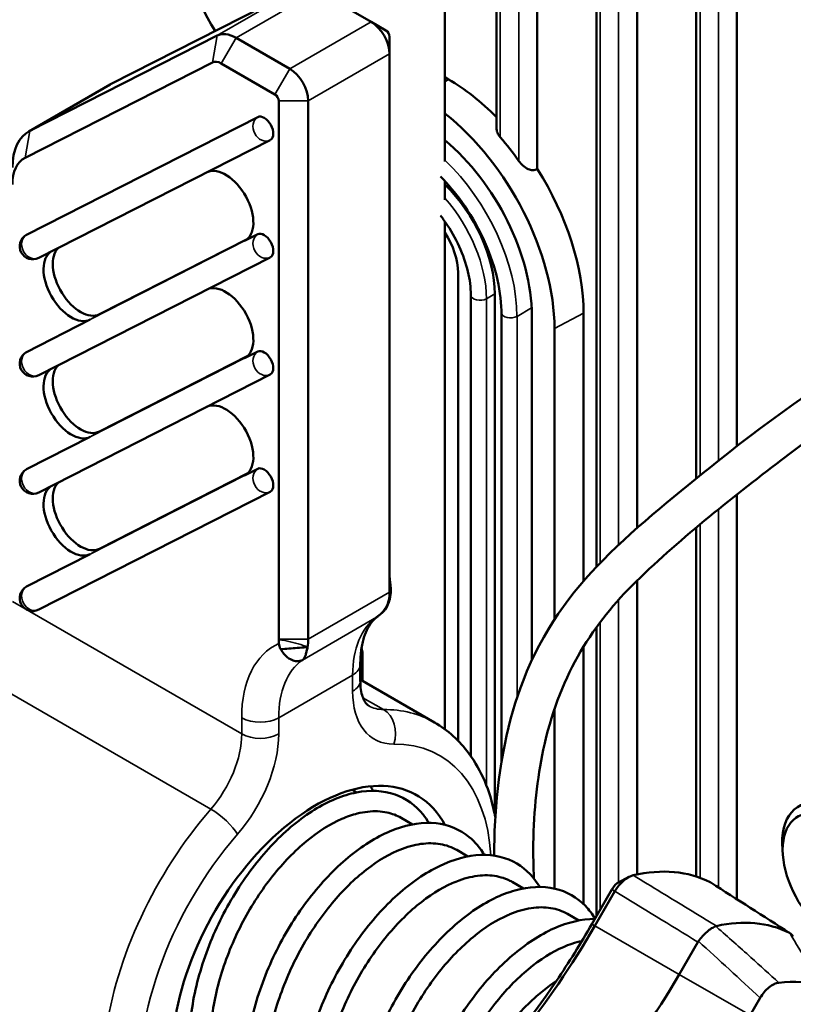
# Model space of a CAD drawing. Header units: millimetres. Extents: x 0 to 4638, y -120 to 1188.
# Tile 177 of 256: x 1346 to 1365, y 437 to 462. Entities that reach past the tile are written whole.
import ezdxf

# ---------------------------------------------------------------- set-up
doc = ezdxf.new("R2010")
doc.units = ezdxf.units.MM
doc.header["$LTSCALE"] = 2
doc.layers.add('Sichtbar (ISO)', color=7, linetype='Continuous', lineweight=50)
doc.layers.add('Sichtbar schmal (ISO)', color=7, linetype='Continuous', lineweight=35)

msp = doc.modelspace()

# ---------------------------------------------------------------- linework, layer by layer
at = {"layer": 'Sichtbar (ISO)'}
for p, q in [((1362.8618, 450.6426), (1362.8618, 492.1613)), ((1361.3567, 449.384), (1361.3567, 491.8494)), ((1363.9023, 451.4757), (1363.9023, 486.8486)), ((1357.7706, 459.5788), (1357.7706, 480.8881)), ((1358.8111, 458.5411), (1358.8111, 480.2874)), ((1360.3162, 448.3923), (1360.3162, 479.4184)), ((1356.456, 458.7264), (1356.456, 464.0413)), ((1352.7202, 463.139), (1347.9482, 460.708)), ((1354.5743, 462.2905), (1353.2048, 463.0811)), ((1354.5743, 462.2905), (1354.9515, 462.0727)), ((1345.8741, 459.5105), (1350.6461, 461.9415)), ((1351.1307, 461.8836), (1352.5002, 461.093)), ((1355.0457, 461.474), (1355.0457, 461.9094)), ((1355.0457, 447.7502), (1355.0457, 461.474)), ((1350.5274, 461.2574), (1345.7554, 458.8265)), ((1352.1231, 460.4398), (1350.7536, 461.2304)), ((1356.456, 460.8785), (1356.5495, 460.8245)), ((1345.8433, 459.4938), (1347.9175, 460.6913)), ((1352.2173, 446.5527), (1352.2173, 460.2765)), ((1352.9716, 460.2765), (1352.9716, 446.5527)), ((1345.7869, 456.8604), (1351.6837, 459.8643)), ((1351.9966, 459.2759), (1346.0998, 456.2719)), ((1356.456, 457.7552), (1356.456, 458.2286)), ((1356.456, 444.2522), (1356.456, 457.1991)), ((1347.6494, 454.8351), (1351.429, 456.7606)), ((1351.3493, 456.7039), (1351.6837, 456.8743)), ((1351.9966, 456.2859), (1346.0998, 453.2819)), ((1356.7893, 443.962), (1356.7893, 455.8933)), ((1357.1173, 455.3243), (1357.1173, 443.5668)), ((1357.7278, 455.3515), (1357.7278, 442.0767)), ((1345.7869, 453.8703), (1347.4137, 454.6991)), ((1357.8951, 454.8752), (1357.8951, 443.4053)), ((1358.6709, 446.0135), (1358.6709, 454.807)), ((1359.9931, 448.0367), (1359.9931, 454.8602)), ((1359.2489, 447.0523), (1359.2489, 454.4733)), ((1347.6494, 451.8451), (1351.429, 453.7706)), ((1351.3493, 453.7139), (1351.6837, 453.8843)), ((1351.9966, 453.2958), (1346.0998, 450.2919)), ((1345.7869, 450.8803), (1347.4137, 451.7091)), ((1347.6494, 448.8551), (1351.429, 450.7806)), ((1351.3493, 450.7239), (1351.6837, 450.8943)), ((1351.9966, 450.3058), (1346.0998, 447.3019)), ((1363.9023, 439.9167), (1363.9023, 450.2404)), ((1362.8618, 440.4986), (1362.8618, 449.3967)), ((1345.7869, 447.8903), (1347.4137, 448.719)), ((1361.3567, 440.5505), (1361.3567, 448.0441)), ((1360.3162, 439.4785), (1360.3162, 446.8506)), ((1352.7243, 446.4279), (1352.725, 446.4275)), ((1352.8732, 446.3419), (1352.8739, 446.3415)), ((1352.9438, 446.3011), (1352.9438, 446.3011)), ((1354.3582, 446.2338), (1354.3582, 445.4846)), ((1359.9931, 439.7914), (1359.9931, 446.3626)), ((1354.2982, 445.4927), (1354.2982, 445.907)), ((1354.2982, 445.5192), (1356.1887, 444.4277)), ((1359.2489, 440.1901), (1359.2489, 444.7692)), ((1354.0951, 442.7112), (1354.2136, 442.6428)), ((1355.3411, 441.9919), (1355.6278, 441.8263)), ((1356.7556, 441.1752), (1357.0416, 441.01)), ((1365.072, 441.034), (1365.0599, 441.1867)), ((1358.1699, 440.3586), (1358.4559, 440.1935)), ((1360.2052, 439.2861), (1360.7126, 440.1649)), ((1360.7873, 440.1218), (1360.2799, 439.243)), ((1359.5838, 439.5423), (1359.8704, 439.3768)), ((1362.4281, 438.0027), (1362.9044, 438.8276)), ((1364.2378, 436.9579), (1364.4931, 437.4002))]:
    msp.add_line(p, q, dxfattribs=at)
for centre, start, end in [((1351.8452, 459.5729), 296.99551, 300), ((1345.9485, 456.5689), 120, 296.99551), ((1351.8452, 456.5829), 296.99551, 300), ((1345.9485, 453.5789), 120, 296.99551), ((1351.8452, 453.5929), 296.99551, 300), ((1345.9485, 450.5889), 120, 296.99551), ((1351.8452, 450.6028), 296.99551, 300), ((1345.9485, 447.5989), 120, 296.99551)]:
    msp.add_arc(centre, 0.3333, start, end, dxfattribs=at)
for centre, major_axis, ratio, start_param, end_param in [((1351.9816, 463.1598), (1.5167, -2.6269), 0.5773503, 3.7807977, 4.7991013), ((1354.5743, 461.7461), (-0.3333, 0.5774), 0.5773503, 3.9269908, 5.4977871), ((1351.1307, 461.0671), (-0.5, 0.866), 0.5773503, 5.4977871, 6.2528915), ((1354.9515, 461.9639), (0.0667, -0.1155), 0.5773503, 0.7853982, 2.3561945), ((1350.7536, 460.8494), (-0.2333, 0.4041), 0.5773503, 5.4977871, 6.2528915), ((1352.5002, 460.5486), (0.3333, -0.5774), 0.5773503, 0.7853982, 2.3561945), ((1356.5495, 456.8483), (2.4349, -4.2174), 0.5773503, 1.9936966, 2.3561945), ((1348.9175, 458.9593), (-1, 1.7321), 0.5773503, 6.2528915, 6.2831853), ((1352.1231, 460.3309), (-0.0667, 0.1155), 0.5773503, 3.9269908, 5.4977871), ((1351.8452, 459.5729), (-0.1667, 0.2887), 0.5773503, 3.1415927, 6.2528915), ((1355.8424, 456.44), (2.4087, -4.1721), 0.5773503, 0.7853982, 2.1750763), ((1346.8433, 457.7618), (-1, 1.7321), 0.5773503, 6.2528915, 7.0685835), ((1355.8424, 456.44), (2, -3.4641), 0.5773503, 0.7853982, 2.1375135), ((1356.3138, 456.7122), (2.4262, -4.2023), 0.5773503, 1.7246092, 1.8860264), ((1346.4662, 457.5441), (-0.7333, 1.2702), 0.5773503, 6.2528915, 7.0685835), ((1350.8646, 457.5783), (0.5, -0.866), 0.5773503, 6.2528915, 9.3697583), ((1356.5495, 456.8483), (2.4349, -4.2174), 0.5773503, 0.7853982, 1.639687), ((1355.8421, 456.4402), (1.3333, -2.3094), 0.5773503, 0.7853982, 2.0245897), ((1345.9485, 456.5689), (-0.1667, 0.2887), 0.5773503, 6.2528915, 6.2831853), ((1351.8452, 456.5829), (-0.1667, 0.2887), 0.5773503, 3.1415927, 6.2528915), ((1355.8424, 456.44), (0.6696, -1.1597), 0.5773503, 0.7853982, 1.6512404), ((1347.1648, 455.7095), (-0.5, 0.866), 0.5773503, 0.1407015, 3.1112989), ((1346.9291, 455.5734), (-0.5, 0.866), 0.5773503, 6.2776175, 9.3944842), ((1350.8646, 454.5883), (0.5, -0.866), 0.5773503, 6.2528915, 9.3697583), ((1345.9485, 453.5789), (-0.1667, 0.2887), 0.5773503, 6.2528915, 6.2831853), ((1351.8452, 453.5929), (-0.1667, 0.2887), 0.5773503, 3.1415927, 6.2528915), ((1346.9291, 452.5834), (-0.5, 0.866), 0.5773503, 6.2776175, 9.3944842), ((1347.1648, 452.7195), (-0.5, 0.866), 0.5773503, 0.1407015, 3.1112989), ((1350.8646, 451.5983), (0.5, -0.866), 0.5773503, 6.2528915, 9.3697583), ((1351.8452, 450.6028), (-0.1667, 0.2887), 0.5773503, 3.1415927, 6.2528915), ((1345.9485, 450.5889), (-0.1667, 0.2887), 0.5773503, 6.2528915, 6.2831853), ((1346.9291, 449.5934), (-0.5, 0.866), 0.5773503, 6.2776175, 9.3944842), ((1347.1648, 449.7295), (-0.5, 0.866), 0.5773503, 0.1407015, 3.1112989), ((1345.9485, 447.5989), (-0.1667, 0.2887), 0.5773503, 6.2528915, 6.2831853), ((1354.1029, 448.2945), (-0.6667, 1.1547), 0.5773503, 3.7296733, 3.9269908), ((1351.6517, 446.8793), (-0.4, 0.6928), 0.5773503, 3.9109501, 3.9269908), ((1352.0288, 447.097), (0.6667, -1.1547), 0.5773503, 0.588399, 0.7853982), ((1353.1601, 438.0934), (-2.5833, -4.4745), 0.5773503, 2.8013044, 6.6007042), ((1366.5003, 440.5153), (-1.0233, 1.7724), 0.5773503, 4.4444757, 7.1646506), ((1366.3595, 440.434), (0.9146, -1.5841), 0.5773503, 1.302883, 6.5510986), ((1359.8304, 434.2423), (3.4942, 6.0521), 0.5773503, 0.0309398, 0.492659), ((1361.9268, 433.0319), (3.4424, 5.9624), 0.5773503, 0.0408724, 0.4827264), ((1353.6074, 443.0954), (-6.6725, -11.5571), 0.5773503, 1.0471976, 1.5707963), ((1353.3719, 443.2314), (6.8333, 11.8357), 0.5773503, 4.5870287, 4.712389), ((1363.445, 439.1436), (0.1289, -0.0452), 0.6506282, 2.3275906, 2.4825589), ((1365.2914, 438.9787), (0.1069, -0.0978), 0.2507014, 2.2840431, 2.4390115), ((1363.0042, 438.7803), (-0.0879, -0.1258), 0.7148938, 4.6776635, 4.8328308), ((1355.7039, 441.885), (6.7243, 11.6467), 0.5773503, 4.1887902, 4.712389), ((1353.3719, 443.2314), (6.8333, 11.8357), 0.5773503, 4.3141505, 4.5870287), ((1359.5948, 434.3783), (2.2333, 3.8682), 0.5773503, 0.8797689, 1.738225), ((1363.366, 432.201), (3.072, 5.3209), 0.5773503, 0.1163107, 0.407288)]:
    msp.add_ellipse(centre, major_axis=major_axis, ratio=ratio, start_param=start_param, end_param=end_param, dxfattribs=at)
for points, knots in [([(1357.7707, 459.5788), (1357.7707, 459.5442), (1357.7782, 459.5065), (1357.809, 459.4283), (1357.834, 459.388), (1357.8646, 459.3512), (1357.8664, 459.349), (1357.8683, 459.3468)], [0.039693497, 0.039693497, 0.039693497, 0.039693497, 0.058571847, 0.058571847, 0.079588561, 0.079588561, 0.080909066, 0.080909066, 0.080909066, 0.080909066]), ([(1357.7143, 441.0284), (1357.7119, 441.3735), (1357.7216, 441.7112), (1357.8208, 443.3107), (1358.0617, 444.4846), (1358.9327, 446.7454), (1359.6703, 447.7496), (1361.4204, 449.5019), (1362.4127, 450.2765), (1366.2909, 453.4237), (1369.603, 455.0827), (1372.228, 458.3122), (1372.4695, 458.6278), (1372.7031, 458.9537)], [1.5446261, 1.5446261, 1.5446261, 1.5446261, 1.7392375, 1.7392375, 2.4902205, 2.4902205, 3.4015377, 3.4015377, 4.4417001, 4.4417001, 7.4828481, 7.4828481, 7.8009306, 7.8009306, 7.8009306, 7.8009306]), ([(1358.3397, 458.7403), (1358.3681, 458.6999), (1358.4034, 458.6599), (1358.4857, 458.5879), (1358.5334, 458.557), (1358.617, 458.5216), (1358.6577, 458.511), (1358.7356, 458.5093), (1358.7727, 458.5184), (1358.8028, 458.536), (1358.8056, 458.5376), (1358.8084, 458.5393), (1358.8111, 458.5411)], [0.255604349, 0.255604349, 0.255604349, 0.255604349, 0.277726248, 0.277726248, 0.301745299, 0.301745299, 0.320324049, 0.320324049, 0.338902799, 0.338902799, 0.338902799, 0.340621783, 0.340621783, 0.340621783, 0.340621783]), ([(1373.5903, 458.4998), (1371.286, 455.272), (1367.9508, 453.3499), (1363.7206, 450.1119), (1362.3877, 449.0706), (1360.1749, 446.8701), (1359.3426, 445.5292), (1358.81, 442.9923), (1358.7216, 442.1881), (1358.7058, 441.0453), (1358.7107, 440.7489), (1358.7258, 440.4463)], [0, 0, 0, 0, 3.0586158, 3.0586158, 4.4328919, 4.4328919, 5.6645917, 5.6645917, 6.1666787, 6.1666787, 6.337004, 6.337004, 6.337004, 6.337004]), ([(1356.3455, 458.3442), (1356.5369, 458.1504), (1356.7198, 457.9324), (1357.0908, 457.4138), (1357.2716, 457.1055), (1357.57, 456.4719), (1357.6874, 456.1467), (1357.8473, 455.5155), (1357.8899, 455.2095), (1357.895, 454.9109), (1357.8951, 454.893), (1357.8951, 454.8752)], [5.0729928, 5.0729928, 5.0729928, 5.0729928, 5.3302853, 5.3302853, 5.6417563, 5.6417563, 5.9532896, 5.9532896, 6.2633036, 6.2633036, 6.2831853, 6.2831853, 6.2831853, 6.2831853]), ([(1356.3423, 457.3527), (1356.3696, 457.3177), (1356.3965, 457.282), (1356.5593, 457.0573), (1356.6816, 456.8524), (1356.8847, 456.4305), (1356.9655, 456.2136), (1357.0776, 455.7928), (1357.1091, 455.5889), (1357.1168, 455.3759), (1357.1173, 455.3499), (1357.1173, 455.3243)], [5.2603203, 5.2603203, 5.2603203, 5.2603203, 5.3195612, 5.3195612, 5.6270186, 5.6270186, 5.9346659, 5.9346659, 6.2401838, 6.2401838, 6.2831853, 6.2831853, 6.2831853, 6.2831853]), ([(1355.0457, 448.1434), (1355.0464, 448.1143), (1355.0491, 448.0829), (1355.0581, 448.0048), (1355.065, 447.9584), (1355.0725, 447.9096)], [-0.039679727, -0.039679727, -0.039679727, -0.039679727, -0.022422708, -0.022422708, -0.000049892, -0.000049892, -0.000049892, -0.000049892]), ([(1355.0725, 447.9096), (1355.0928, 447.7695), (1355.0651, 447.5888), (1355.0221, 447.4804), (1355.0149, 447.4623), (1355.0077, 447.4459), (1355.0008, 447.4313), (1354.9521, 447.3289), (1354.865, 447.2011), (1354.709, 447.1069)], [0, 0, 0, 0, 0.4287022, 0.4287022, 0.4287022, 0.5, 0.5, 0.5, 1, 1, 1, 1]), ([(1355.0725, 447.9096), (1355.0704, 447.898), (1355.0683, 447.8865), (1355.0663, 447.875), (1355.0591, 447.8352), (1355.0521, 447.7963), (1355.0459, 447.7587), (1355.0459, 447.7582), (1355.0458, 447.7578), (1355.0457, 447.7574)], [0.00005818, 0.00005818, 0.00005818, 0.00005818, 0.08636087, 0.08636087, 0.08636087, 0.38785991, 0.38785991, 0.38785991, 0.39130453, 0.39130453, 0.39130453, 0.39130453]), ([(1354.709, 447.1069), (1354.7612, 447.1418), (1354.8027, 447.1777), (1354.8354, 447.2103), (1354.8682, 447.2428), (1354.8759, 447.2505), (1354.9097, 447.2953), (1354.9772, 447.3849), (1355.0131, 447.4735), (1355.0275, 447.5478)], [0, 0, 0, 0, 0.25, 0.25, 0.25, 0.5, 0.5, 0.5, 0.99933056, 0.99933056, 0.99933056, 0.99933056]), ([(1354.2982, 445.907), (1354.2982, 446.0394), (1354.3067, 446.1637), (1354.3385, 446.3922), (1354.3618, 446.4964), (1354.4195, 446.6821), (1354.4539, 446.7634), (1354.5293, 446.9033), (1354.5702, 446.9619), (1354.6557, 447.0597), (1354.7003, 447.0992), (1354.7475, 447.1318)], [3.14159265, 3.14159265, 3.14159265, 3.14159265, 3.28930572, 3.28930572, 3.43701878, 3.43701878, 3.58473184, 3.58473184, 3.7324449, 3.7324449, 3.88015796, 3.88015796, 3.88015796, 3.88015796]), ([(1352.2221, 446.4384), (1352.2204, 446.4562), (1352.219, 446.4738), (1352.2174, 446.5085), (1352.217, 446.5255), (1352.2173, 446.5423)], [-0.018619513, -0.018619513, -0.018619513, -0.018619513, -0.009305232, -0.009305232, -0.000000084, -0.000000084, -0.000000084, -0.000000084]), ([(1352.2688, 446.2937), (1352.2549, 446.316), (1352.2448, 446.3399), (1352.2296, 446.389), (1352.2246, 446.4137), (1352.2221, 446.4384)], [-0.025901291, -0.025901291, -0.025901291, -0.025901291, -0.012946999, -0.012946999, -0.00002083, -0.00002083, -0.00002083, -0.00002083]), ([(1352.9534, 446.35), (1352.9447, 446.3491), (1352.936, 446.3482), (1352.9274, 446.3473), (1352.8486, 446.3391), (1352.7691, 446.3324), (1352.6898, 446.3257), (1352.6196, 446.3197), (1352.5493, 446.3138), (1352.4792, 446.3083), (1352.4089, 446.3027), (1352.3388, 446.2976), (1352.2688, 446.2937)], [0.00051604, 0.00051604, 0.00051604, 0.00051604, 0.0387551, 0.0387551, 0.0387551, 0.38573858, 0.38573858, 0.38573858, 0.69249709, 0.69249709, 0.69249709, 0.99994186, 0.99994186, 0.99994186, 0.99994186]), ([(1352.8234, 446.0183), (1352.778, 445.994), (1352.7299, 445.9866), (1352.6846, 445.9886), (1352.6361, 445.9906), (1352.5903, 446.0036), (1352.5531, 446.0198), (1352.543, 446.0241), (1352.5318, 446.0295), (1352.5195, 446.036), (1352.4706, 446.0621), (1352.4065, 446.1097), (1352.3501, 446.1761), (1352.3198, 446.2118), (1352.2916, 446.253), (1352.2688, 446.2937)], [0, 0, 0, 0, 0.2411882, 0.2411882, 0.2411882, 0.5, 0.5, 0.5, 0.5697242, 0.5697242, 0.5697242, 0.849654, 0.849654, 0.849654, 1, 1, 1, 1]), ([(1352.9534, 446.35), (1352.9463, 446.3136), (1352.9392, 446.2763), (1352.9309, 446.24), (1352.9301, 446.2364), (1352.9292, 446.2326), (1352.9283, 446.2287), (1352.9198, 446.1932), (1352.9067, 446.1513), (1352.9008, 446.1357), (1352.8932, 446.1154), (1352.8826, 446.0906), (1352.8667, 446.0665), (1352.8555, 446.0494), (1352.8417, 446.0327), (1352.8234, 446.0183)], [0, 0, 0, 0, 0.25, 0.25, 0.25, 0.2748319, 0.2748319, 0.2748319, 0.5, 0.5, 0.5, 0.7929474, 0.7929474, 0.7929474, 1, 1, 1, 1]), ([(1354.2982, 445.4927), (1354.2982, 445.4089), (1354.3039, 445.332), (1354.3243, 445.1954), (1354.3389, 445.1357), (1354.3726, 445.0352), (1354.3917, 444.9945), (1354.4296, 444.9305), (1354.4483, 444.9071), (1354.4834, 444.8716), (1354.4997, 444.8593), (1354.5171, 444.8493)], [1.57079633, 1.57079633, 1.57079633, 1.57079633, 1.72787596, 1.72787596, 1.88495559, 1.88495559, 2.04203522, 2.04203522, 2.19911486, 2.19911486, 2.35619449, 2.35619449, 2.35619449, 2.35619449]), ([(1357.7403, 442.0118), (1357.7343, 442.044), (1357.728, 442.0761), (1357.6029, 442.6812), (1357.3874, 443.2031), (1356.8291, 443.9587), (1356.5309, 444.2301), (1356.1887, 444.4277)], [4.90423927, 4.90423927, 4.90423927, 4.90423927, 4.92255631, 4.92255631, 5.25142373, 5.25142373, 5.49778714, 5.49778714, 5.49778714, 5.49778714]), ([(1352.0101, 433.2449), (1351.9275, 433.2572), (1351.8463, 433.2737), (1351.424, 433.3833), (1351.1086, 433.5537), (1350.5988, 434.0187), (1350.3954, 434.31), (1350.0943, 434.9909), (1349.9971, 435.3922), (1349.9194, 436.2646), (1349.9427, 436.7492), (1350.107, 437.7344), (1350.2513, 438.2476), (1350.636, 439.2295), (1350.8801, 439.7109), (1351.4339, 440.5871), (1351.7501, 440.9932), (1352.4144, 441.6845), (1352.7708, 441.9779), (1353.4846, 442.4198), (1353.8516, 442.5724), (1354.5446, 442.7073), (1354.8863, 442.6921), (1355.4625, 442.4912), (1355.7107, 442.3132), (1355.9519, 442.0107), (1356.0004, 441.9399), (1356.0446, 441.865)], [17.940654, 17.940654, 17.940654, 17.940654, 17.9938515, 17.9938515, 18.2240078, 18.2240078, 18.4441458, 18.4441458, 18.6727404, 18.6727404, 18.9103312, 18.9103312, 19.1498613, 19.1498613, 19.3868099, 19.3868099, 19.6230654, 19.6230654, 19.860015, 19.860015, 20.0998478, 20.0998478, 20.3378778, 20.3378778, 20.560348, 20.560348, 20.6224203, 20.6224203, 20.6224203, 20.6224203]), ([(1355.3411, 441.9919), (1355.2296, 442.0562), (1355.1081, 442.1026), (1354.9013, 442.1467), (1354.822, 442.1566), (1354.5757, 442.1669), (1354.4014, 442.1476), (1354.0913, 442.0699), (1353.9592, 442.0245), (1353.8251, 441.9663)], [16.35925317, 16.35925317, 16.35925317, 16.35925317, 16.47109736, 16.47109736, 16.53668883, 16.53668883, 16.66851756, 16.66851756, 16.7624265, 16.7624265, 16.7624265, 16.7624265]), ([(1353.8251, 441.9663), (1353.5353, 441.8406), (1353.2252, 441.646), (1352.6278, 441.151), (1352.3329, 440.8474), (1351.7877, 440.1606), (1351.5312, 439.7679), (1351.0927, 438.9414), (1350.9059, 438.497), (1350.6296, 437.615), (1350.5365, 437.1664), (1350.463, 436.3955), (1350.4648, 436.0582), (1350.5013, 435.75)], [0, 0, 0, 0, 0.2120516, 0.2120516, 0.4192853, 0.4192853, 0.629383, 0.629383, 0.8413334, 0.8413334, 1.053145, 1.053145, 1.2278041, 1.2278041, 1.2278041, 1.2278041]), ([(1353.4239, 432.4286), (1353.1231, 432.4739), (1352.8384, 432.5753), (1352.3016, 432.9049), (1352.0525, 433.1547), (1351.6699, 433.7531), (1351.5297, 434.1115), (1351.3602, 434.9129), (1351.3346, 435.3702), (1351.4035, 436.3234), (1351.5011, 436.8316), (1351.8031, 437.8275), (1352.0109, 438.3276), (1352.5046, 439.257), (1352.7962, 439.6983), (1353.4244, 440.4718), (1353.7688, 440.8138), (1354.4701, 441.3613), (1354.8357, 441.5725), (1355.5475, 441.8359), (1355.9029, 441.89), (1356.5453, 441.8198), (1356.8392, 441.6986), (1357.2259, 441.3789), (1357.3544, 441.2255), (1357.4586, 441.0486)], [13.3622907, 13.3622907, 13.3622907, 13.3622907, 13.5560689, 13.5560689, 13.7786544, 13.7786544, 14.0023435, 14.0023435, 14.2373518, 14.2373518, 14.4763692, 14.4763692, 14.7144131, 14.7144131, 14.9509791, 14.9509791, 15.1874217, 15.1874217, 15.4259254, 15.4259254, 15.6662033, 15.6662033, 15.8977287, 15.8977287, 16.0439591, 16.0439591, 16.0439591, 16.0439591]), ([(1355.2375, 441.1487), (1354.9481, 441.0229), (1354.6382, 440.8282), (1354.0413, 440.3336), (1353.7463, 440.0297), (1353.2008, 439.3423), (1352.9442, 438.9493), (1352.5062, 438.1229), (1352.3197, 437.6789), (1352.0435, 436.7972), (1351.9505, 436.3483), (1351.8783, 435.5877), (1351.8792, 435.2604), (1351.9128, 434.9597)], [0, 0, 0, 0, 0.2115766, 0.2115766, 0.4189944, 0.4189944, 0.6291984, 0.6291984, 0.8409185, 0.8409185, 1.0528583, 1.0528583, 1.2223533, 1.2223533, 1.2223533, 1.2223533]), ([(1356.7556, 441.1752), (1356.7416, 441.1832), (1356.7275, 441.191), (1356.5804, 441.2682), (1356.4343, 441.3134), (1356.1197, 441.353), (1355.9522, 441.3473), (1355.6029, 441.2851), (1355.4223, 441.2291), (1355.2375, 441.1487)], [20.58076095, 20.58076095, 20.58076095, 20.58076095, 20.59475734, 20.59475734, 20.72497979, 20.72497979, 20.85520143, 20.85520143, 20.98443121, 20.98443121, 20.98443121, 20.98443121]), ([(1354.8386, 431.6116), (1354.6806, 431.6351), (1354.5276, 431.6741), (1354.0566, 431.848), (1353.7625, 432.048), (1353.2962, 432.5614), (1353.1143, 432.8763), (1352.8575, 433.6), (1352.7843, 434.021), (1352.7565, 434.9257), (1352.8059, 435.4229), (1353.0196, 436.4169), (1353.1863, 436.9263), (1353.6102, 437.8931), (1353.8721, 438.3629), (1354.4546, 439.2081), (1354.7824, 439.5941), (1355.4625, 440.2385), (1355.823, 440.5045), (1356.5377, 440.8863), (1356.9007, 441.0057), (1357.5837, 441.0723), (1357.9122, 441.0196), (1358.4504, 440.7516), (1358.6698, 440.5502), (1358.8464, 440.2762), (1358.8598, 440.2545), (1358.8728, 440.2323)], [8.7830729, 8.7830729, 8.7830729, 8.7830729, 8.8845157, 8.8845157, 9.1125909, 9.1125909, 9.3333169, 9.3333169, 9.5641138, 9.5641138, 9.8032458, 9.8032458, 10.0416237, 10.0416237, 10.2786129, 10.2786129, 10.5151946, 10.5151946, 10.7525304, 10.7525304, 10.9922626, 10.9922626, 11.2301595, 11.2301595, 11.4471103, 11.4471103, 11.4654607, 11.4654607, 11.4654607, 11.4654607]), ([(1358.1699, 440.3586), (1358.1314, 440.3809), (1358.0916, 440.401), (1357.9126, 440.4794), (1357.7618, 440.515), (1357.439, 440.5353), (1357.2679, 440.5198), (1357.0006, 440.4583), (1356.9097, 440.4314), (1356.7595, 440.3773), (1356.7008, 440.3538), (1356.6418, 440.3279)], [24.80222604, 24.80222604, 24.80222604, 24.80222604, 24.8408823, 24.8408823, 24.97123875, 24.97123875, 25.10159778, 25.10159778, 25.16688396, 25.16688396, 25.20815769, 25.20815769, 25.20815769, 25.20815769]), ([(1356.6418, 440.3279), (1356.3531, 440.201), (1356.0443, 440.0059), (1355.4485, 439.5105), (1355.1539, 439.2061), (1354.6088, 438.5172), (1354.3522, 438.123), (1353.915, 437.2951), (1353.7294, 436.8509), (1353.455, 435.9699), (1353.363, 435.5219), (1353.2929, 434.7703), (1353.2936, 434.4504), (1353.3256, 434.1559)], [0, 0, 0, 0, 0.2108023, 0.2108023, 0.4181092, 0.4181092, 0.628674, 0.628674, 0.8403468, 0.8403468, 1.0519907, 1.0519907, 1.2175919, 1.2175919, 1.2175919, 1.2175919]), ([(1354.8815, 431.5591), (1354.7669, 431.6954), (1354.6653, 431.8477), (1354.4069, 432.3368), (1354.2896, 432.7166), (1354.1675, 433.5571), (1354.1677, 434.0326), (1354.2883, 435.0065), (1354.4107, 435.517), (1354.7569, 436.5063), (1354.9846, 436.9976), (1355.5117, 437.9012), (1355.8173, 438.3251), (1356.4666, 439.0567), (1356.8182, 439.3736), (1357.5253, 439.8646), (1357.8902, 440.0446), (1358.5967, 440.2426), (1358.9476, 440.2605), (1359.5579, 440.118), (1359.8281, 439.9645), (1360.13, 439.651), (1360.2124, 439.5421), (1360.2837, 439.422)], [4.5526921, 4.5526921, 4.5526921, 4.5526921, 4.6667682, 4.6667682, 4.8923263, 4.8923263, 5.1301724, 5.1301724, 5.3688062, 5.3688062, 5.6063731, 5.6063731, 5.8429922, 5.8429922, 6.0797762, 6.0797762, 6.3180026, 6.3180026, 6.5591152, 6.5591152, 6.7853847, 6.7853847, 6.8847791, 6.8847791, 6.8847791, 6.8847791]), ([(1359.5838, 439.5423), (1359.5179, 439.5803), (1359.4484, 439.6121), (1359.232, 439.6876), (1359.0762, 439.7125), (1358.8277, 439.7114), (1358.7423, 439.7046), (1358.4792, 439.6647), (1358.2959, 439.6121), (1358.0928, 439.5275), (1358.0774, 439.521), (1358.062, 439.5142)], [29.02343137, 29.02343137, 29.02343137, 29.02343137, 29.0896168, 29.0896168, 29.22004162, 29.22004162, 29.28540302, 29.28540302, 29.41714066, 29.41714066, 29.42792308, 29.42792308, 29.42792308, 29.42792308]), ([(1358.062, 439.5142), (1357.7761, 439.3894), (1357.47, 439.1974), (1356.8769, 438.7079), (1356.5821, 438.4055), (1356.0358, 437.7196), (1355.7783, 437.3264), (1355.3387, 436.5), (1355.1516, 436.0562), (1354.8744, 435.1753), (1354.7807, 434.7272), (1354.7067, 433.9659), (1354.7069, 433.6372), (1354.74, 433.3352)], [0, 0, 0, 0, 0.20894, 0.20894, 0.4160636, 0.4160636, 0.6266261, 0.6266261, 0.8383728, 0.8383728, 1.0499214, 1.0499214, 1.2198244, 1.2198244, 1.2198244, 1.2198244]), ([(1355.6409, 433.691), (1355.6776, 433.9916), (1355.7373, 434.2991), (1355.9481, 435.1024), (1356.1372, 435.608), (1356.5996, 436.5566), (1356.8779, 437.0118), (1357.4863, 437.8204), (1357.8239, 438.1837), (1358.5165, 438.7771), (1358.8796, 439.0139), (1359.5909, 439.3321), (1359.9485, 439.4172), (1360.28, 439.4157)], [0.5493823, 0.5493823, 0.5493823, 0.5493823, 0.6956488, 0.6956488, 0.9339413, 0.9339413, 1.1706245, 1.1706245, 1.4072762, 1.4072762, 1.6449506, 1.6449506, 1.8828779, 1.8828779, 1.8828779, 1.8828779]), ([(1362.9174, 438.8475), (1362.9503, 438.8922), (1362.9855, 438.9352), (1363.06, 439.017), (1363.0991, 439.0552), (1363.1777, 439.123), (1363.2168, 439.1524), (1363.292, 439.1998), (1363.3276, 439.218), (1363.3611, 439.2307)], [-0.1015297, -0.1015297, -0.1015297, -0.1015297, -0.07652831, -0.07652831, -0.05074971, -0.05074971, -0.02499794, -0.02499794, 0, 0, 0, 0]), ([(1365.338, 438.968), (1365.3329, 438.9763), (1365.3273, 438.9842), (1365.2991, 439.0206), (1365.2718, 439.0444), (1365.24, 439.0629)], [0.069863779, 0.069863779, 0.069863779, 0.069863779, 0.076531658, 0.076531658, 0.101529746, 0.101529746, 0.101529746, 0.101529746]), ([(1359.4789, 438.6992), (1359.1918, 438.5742), (1358.8842, 438.3814), (1358.2899, 437.8905), (1357.9955, 437.5882), (1357.4495, 436.9026), (1357.192, 436.5094), (1356.7526, 435.683), (1356.5656, 435.2394), (1356.3718, 434.6238), (1356.3236, 434.4474), (1356.2831, 434.2718)], [0, 0, 0, 0, 0.21002263, 0.21002263, 0.41693815, 0.41693815, 0.62751944, 0.62751944, 0.83914984, 0.83914984, 0.92334868, 0.92334868, 0.92334868, 0.92334868]), ([(1359.949, 438.8531), (1359.864, 438.8349), (1359.7775, 438.8108), (1359.6202, 438.7573), (1359.5498, 438.7301), (1359.4789, 438.6992)], [33.53621792, 33.53621792, 33.53621792, 33.53621792, 33.59868691, 33.59868691, 33.64827553, 33.64827553, 33.64827553, 33.64827553]), ([(1364.9699, 437.7892), (1364.9303, 437.7845), (1364.8888, 437.7723), (1364.8031, 437.7323), (1364.7594, 437.7045), (1364.674, 437.6349), (1364.6329, 437.5936), (1364.5573, 437.5019), (1364.5232, 437.4524), (1364.4931, 437.4002)], [-0.10976353, -0.10976353, -0.10976353, -0.10976353, -0.08266017, -0.08266017, -0.05492685, -0.05492685, -0.02711011, -0.02711011, 0, 0, 0, 0])]:
    msp.add_open_spline(points, degree=3, knots=knots, dxfattribs=at)
for points in [[(1354.3574, 446.2336), (1354.358, 445.9841), (1354.3514, 445.7382), (1354.3456, 445.4919)], [(1354.5562, 442.7978), (1354.5823, 442.7601), (1354.6072, 442.7213), (1354.6307, 442.6813)], [(1361.2564, 440.5288), (1361.0964, 440.4925), (1360.9076, 440.3287), (1360.7873, 440.1218)], [(1360.8948, 440.3524), (1360.9775, 440.3966), (1361.0603, 440.4408), (1361.1431, 440.4851)], [(1360.7126, 440.1649), (1360.7657, 440.2582), (1360.8264, 440.3213), (1360.8946, 440.3544)], [(1363.234, 440.3432), (1363.2278, 440.3471), (1363.2214, 440.3507), (1363.2148, 440.3539)], [(1363.2341, 440.3428), (1363.9062, 439.9142), (1364.5783, 439.4855), (1365.2503, 439.0566)]]:
    msp.add_open_spline(points, degree=3, dxfattribs=at)
at = {"layer": 'Sichtbar schmal (ISO)'}
for p, q in [((1362.9594, 492.2123), (1362.9594, 450.7214)), ((1360.8853, 448.9537), (1360.8853, 491.9746)), ((1363.4308, 451.1027), (1363.4308, 487.6651)), ((1357.8683, 480.9445), (1357.8683, 459.3468)), ((1358.3397, 458.7403), (1358.3397, 480.6723)), ((1360.4139, 479.4748), (1360.4139, 448.4933)), ((1350.6461, 461.9415), (1352.7202, 463.139)), ((1353.2048, 463.0811), (1351.1307, 461.8836)), ((1352.5002, 461.093), (1354.5743, 462.2905)), ((1350.5274, 461.2574), (1350.6461, 461.9415)), ((1350.7536, 461.2304), (1351.1307, 461.8836)), ((1355.0457, 461.474), (1352.9716, 460.2765)), ((1352.1231, 460.4398), (1352.5002, 461.093)), ((1356.5495, 460.8245), (1356.456, 460.7649)), ((1347.9482, 460.708), (1345.8741, 459.5105)), ((1352.2173, 460.2765), (1352.9716, 460.2765)), ((1345.7554, 458.8265), (1345.8741, 459.5105)), ((1351.3493, 456.7039), (1347.4137, 454.6991)), ((1351.3493, 456.7039), (1351.3795, 456.7214)), ((1357.7278, 455.3515), (1357.5156, 455.2291)), ((1357.5156, 455.2291), (1357.5156, 442.8124)), ((1358.2935, 454.78), (1358.6663, 454.9952)), ((1347.6494, 454.8351), (1347.4137, 454.6991)), ((1358.2935, 454.78), (1358.2935, 445.0516)), ((1359.9931, 454.8602), (1359.2489, 454.4733)), ((1351.3493, 453.7139), (1347.4137, 451.7091)), ((1351.3493, 453.7139), (1351.3795, 453.7314)), ((1347.6494, 451.8451), (1347.4137, 451.7091)), ((1351.3493, 450.7239), (1347.4137, 448.719)), ((1351.3493, 450.7239), (1351.3795, 450.7414)), ((1363.4308, 440.2174), (1363.4308, 449.8644)), ((1362.9594, 449.4782), (1362.9594, 440.4651)), ((1347.6494, 448.8551), (1347.4137, 448.719)), ((1352.9716, 446.5527), (1355.0457, 447.7502)), ((1345.4291, 447.5067), (1351.2745, 444.1319)), ((1360.8853, 440.3471), (1360.8853, 447.5576)), ((1354.709, 447.1069), (1352.8234, 446.0183)), ((1360.4139, 446.9839), (1360.4139, 439.6476)), ((1352.2173, 446.5527), (1352.9716, 446.5527)), ((1352.7466, 445.9923), (1352.7467, 445.9922)), ((1350.4889, 442.2154), (1344.6434, 445.5902)), ((1354.1029, 445.6348), (1352.2173, 444.5462)), ((1354.1029, 445.2205), (1354.1029, 445.6348)), ((1354.3657, 445.0575), (1354.8886, 444.7556)), ((1351.2745, 444.1319), (1351.2745, 444.5462)), ((1352.2173, 444.5462), (1352.2173, 444.1319)), ((1360.7873, 440.1218), (1360.7126, 440.1649)), ((1360.8853, 440.2614), (1360.8853, 440.2635)), ((1360.2799, 439.243), (1360.2052, 439.2861)), ((1360.2799, 439.243), (1362.4281, 438.0027)), ((1364.2378, 436.9579), (1362.4281, 438.0027))]:
    msp.add_line(p, q, dxfattribs=at)
for centre, major_axis, ratio, start_param, end_param in [((1351.8452, 459.5729), (0.1513, -0.297), 0.816122, 3.1844018, 6.2831853), ((1355.63, 456.3177), (1.8833, -3.262), 0.5773503, 0.7853982, 2.0408631), ((1355.63, 456.3177), (1.3333, -2.3094), 0.5773503, 0.7853982, 1.9027541), ((1345.9485, 456.5689), (-0.1513, 0.297), 0.816122, 0.0428091, 3.1415927), ((1351.8452, 456.5829), (0.1513, -0.297), 0.816122, 3.1844018, 6.2831853), ((1357.3506, 455.3243), (-0.2333, 0), 0.5773503, 0, 2.3561945), ((1358.1285, 454.8752), (-0.2333, 0), 0.5773503, 0, 2.3561945), ((1345.9485, 453.5789), (-0.1513, 0.297), 0.816122, 0.0428091, 3.1415927), ((1351.8452, 453.5929), (0.1513, -0.297), 0.816122, 3.1844018, 6.2831853), ((1345.9485, 450.5889), (-0.1513, 0.297), 0.816122, 0.0428091, 3.1415927), ((1351.8452, 450.6028), (0.1513, -0.297), 0.816122, 3.1844018, 6.2831853), ((1345.9485, 447.5989), (-0.1513, 0.297), 0.816122, 0.0428091, 3.1415927), ((1356.4599, 444.274), (-1.6667, 2.8868), 0.5773503, 0.05193, 0.7853982), ((1354.103, 442.9132), (-2, 3.4641), 0.5773503, 6.2252391, 7.0685835), ((1347.7584, 441.1969), (-4.8489, -7.8219), 0.5971344, 2.5738122, 2.5913476), ((1354.5744, 443.1854), (-1.6667, 2.8868), 0.5773503, 0.05193, 0.7853982), ((1353.6315, 445.907), (0.6667, 0), 0.5773503, 5.4977871, 6.2831853), ((1353.6315, 445.4927), (0.6667, 0), 0.5773503, 5.4977871, 6.2831853), ((1355.9885, 446.3092), (-1.3333, -2.3094), 0.5773503, 5.4977871, 6.6080329), ((1355.5171, 446.5813), (-1, -1.7321), 0.5773503, 0, 0.3248476), ((1352.6887, 438.3655), (3.5, 6.0622), 0.5773503, 0, 0.3248476), ((1354.6791, 444.147), (-0.003, 0.6667), 0.7737933, 4.2883992, 5.8591955), ((1351.7459, 444.8184), (-0.6667, 0), 0.5773503, 0.7853982, 2.3561945), ((1349.8603, 443.3154), (1, 1.7321), 0.5773503, 4.3875414, 5.4977871), ((1350.3317, 443.0432), (-1.3333, -2.3094), 0.5773503, 1.2459487, 2.3561945), ((1351.7459, 444.404), (-0.6667, 0), 0.5773503, 0.7853982, 2.3561945), ((1353.1601, 438.0934), (3.1667, 5.4848), 0.5773503, 5.5688083, 6.6080329), ((1352.6887, 438.3655), (-3.5, -6.0622), 0.5773503, 4.3875414, 6.2831853), ((1350.6984, 441.8487), (-0.5031, 0.4374), 0.2605966, 3.7826123, 5.3534086), ((1353.1601, 438.0934), (-3.1667, -5.4848), 0.5773503, 4.3875414, 6.961363)]:
    msp.add_ellipse(centre, major_axis=major_axis, ratio=ratio, start_param=start_param, end_param=end_param, dxfattribs=at)
for points, knots in [([(1352.2173, 446.5423), (1352.2696, 446.5332), (1352.3218, 446.5234), (1352.3737, 446.5128), (1352.466, 446.4941), (1352.5576, 446.4731), (1352.6476, 446.4491), (1352.737, 446.4253), (1352.8254, 446.3988), (1352.9099, 446.3672), (1352.9173, 446.3644), (1352.9247, 446.3616), (1352.932, 446.3588), (1352.9376, 446.3566), (1352.9432, 446.3543), (1352.9488, 446.3521), (1352.9503, 446.3515), (1352.9519, 446.3508), (1352.9534, 446.35)], [0.00000009, 0.00000009, 0.00000009, 0.00000009, 0.20607332, 0.20607332, 0.20607332, 0.57280759, 0.57280759, 0.57280759, 0.93707423, 0.93707423, 0.93707423, 0.96886396, 0.96886396, 0.96886396, 0.99332125, 0.99332125, 0.99332125, 1, 1, 1, 1]), ([(1361.2564, 440.5288), (1361.4947, 440.3836), (1361.733, 440.2384), (1361.9713, 440.0931), (1362.4402, 439.8073), (1362.9091, 439.5215), (1363.3779, 439.2356)], [0, 0, 0, 0, 0.3369615, 0.3369615, 0.3369615, 1, 1, 1, 1]), ([(1365.2257, 439.0706), (1365.0079, 439.2096), (1364.7901, 439.3487), (1364.5723, 439.4877), (1364.1198, 439.7765), (1363.6673, 440.0652), (1363.2148, 440.3539)], [0, 0, 0, 0, 0.3249604, 0.3249604, 0.3249604, 1, 1, 1, 1]), ([(1363.3611, 439.2307), (1363.3701, 439.2228), (1363.3791, 439.2149), (1363.3881, 439.2069), (1363.6789, 438.9506), (1363.9687, 438.693), (1364.2573, 438.4339), (1364.4956, 438.2201), (1364.7332, 438.0052), (1364.9699, 437.7892)], [0.00000002, 0.00000002, 0.00000002, 0.00000002, 0.01665544, 0.01665544, 0.01665544, 0.55530406, 0.55530406, 0.55530406, 1, 1, 1, 1]), ([(1366.0608, 437.6917), (1365.9406, 437.8973), (1365.8198, 438.1018), (1365.6982, 438.3052), (1365.551, 438.5517), (1365.4028, 438.7966), (1365.2539, 439.0403), (1365.2492, 439.0478), (1365.2446, 439.0554), (1365.24, 439.0629)], [0, 0, 0, 0, 0.44469594, 0.44469594, 0.44469594, 0.98334456, 0.98334456, 0.98334456, 0.99999998, 0.99999998, 0.99999998, 0.99999998])]:
    msp.add_open_spline(points, degree=3, knots=knots, dxfattribs=at)
for points in [[(1362.9044, 438.8276), (1362.1987, 439.2591), (1361.493, 439.6905), (1360.7873, 440.1218)], [(1364.4931, 437.4002), (1363.9725, 437.8878), (1363.4469, 438.3699), (1362.9174, 438.8475)]]:
    msp.add_open_spline(points, degree=3, dxfattribs=at)

doc.saveas('drawing.dxf')
